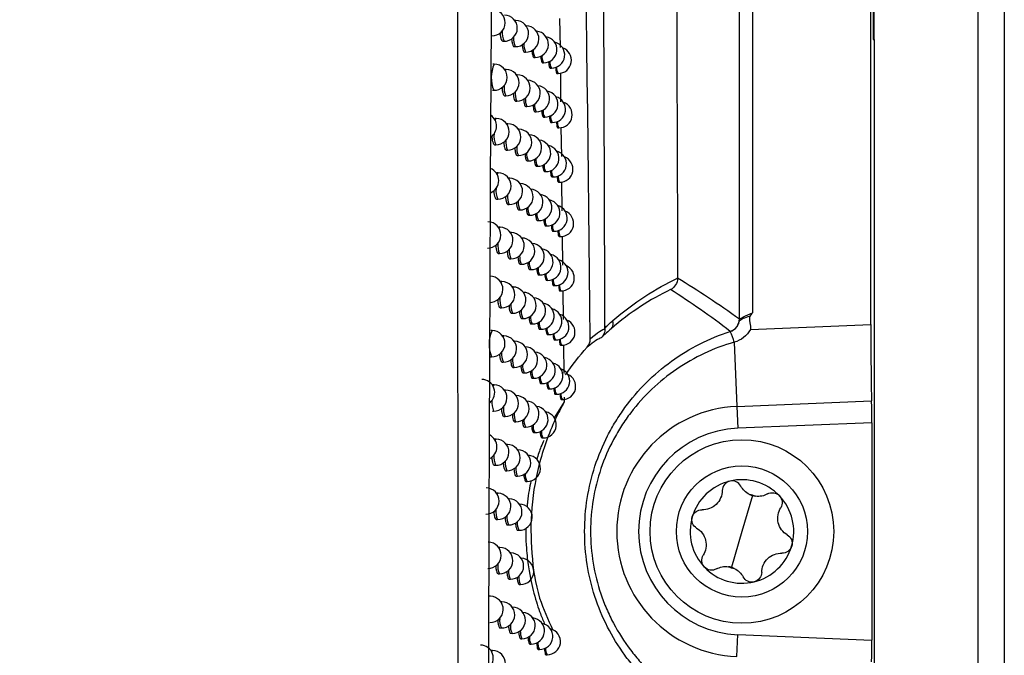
# Model space of a CAD drawing. Header units: millimetres. Extents: x -203 to 471, y -207 to 525.
# Tile 63 of 106: x 249 to 268, y 91 to 103. Entities that reach past the tile are written whole.
import ezdxf

# ---------------------------------------------------------------- set-up
doc = ezdxf.new("R2010")
doc.units = ezdxf.units.MM

msp = doc.modelspace()

# ---------------------------------------------------------------- linework, layer by layer
at = {"color": 7, "linetype": 'Continuous', "lineweight": 25}
for p, q in [((265.147, 248.091), (265.147, 102.472)), ((265.169, 102.472), (265.169, 248.113)), ((267.147, 68.091), (267.147, 248.091)), ((267.647, 248.091), (267.647, 68.091)), ((265.104, 97.035), (265.104, 154.147)), ((262.599, 97.143), (262.599, 154.04)), ((262.849, 154.04), (262.849, 97.261)), ((259.173, 102.87), (259.18, 102.317)), ((258.335, 102.834), (258.318, 102.834)), ((265.147, 102.472), (265.169, 102.472)), ((265.169, 102.472), (265.169, 68.069)), ((258.088, 102.437), (258.112, 102.437)), ((258.302, 102.334), (258.327, 102.334)), ((258.5, 102.232), (258.524, 102.231)), ((258.68, 102.13), (258.704, 102.129)), ((257.927, 102.002), (257.901, 102.003)), ((258.155, 101.899), (258.129, 101.899)), ((258.844, 102.028), (258.868, 102.027)), ((258.991, 101.926), (259.014, 101.925)), ((258.365, 101.796), (258.352, 101.796)), ((259.12, 101.825), (259.144, 101.824)), ((259.186, 101.832), (259.192, 101.28)), ((257.894, 101.503), (257.918, 101.502)), ((258.122, 101.399), (258.146, 101.399)), ((258.332, 101.297), (258.356, 101.296)), ((258.526, 101.194), (258.55, 101.194)), ((257.965, 100.965), (257.939, 100.965)), ((258.703, 101.092), (258.727, 101.091)), ((258.863, 100.99), (258.887, 100.99)), ((258.188, 100.862), (258.162, 100.862)), ((259.007, 100.888), (259.031, 100.888)), ((259.134, 100.787), (259.158, 100.787)), ((259.198, 100.794), (259.205, 100.243)), ((258.394, 100.759), (258.385, 100.759)), ((257.932, 100.465), (257.956, 100.465)), ((258.155, 100.362), (258.179, 100.362)), ((258.361, 100.259), (258.385, 100.259)), ((258.551, 100.157), (258.575, 100.156)), ((258.725, 100.055), (258.749, 100.054)), ((258.001, 99.928), (257.976, 99.928)), ((258.882, 99.953), (258.906, 99.952)), ((259.023, 99.851), (259.047, 99.851)), ((258.22, 99.825), (258.199, 99.825)), ((258.423, 99.722), (258.418, 99.722)), ((259.148, 99.75), (259.171, 99.75)), ((259.21, 99.757), (259.217, 99.206)), ((257.968, 99.428), (257.992, 99.428)), ((258.187, 99.325), (258.211, 99.325)), ((258.39, 99.222), (258.414, 99.222)), ((258.577, 99.12), (258.601, 99.12)), ((258.747, 99.018), (258.771, 99.018)), ((258.901, 98.916), (258.925, 98.916)), ((258.037, 98.891), (258.012, 98.892)), ((258.252, 98.788), (258.235, 98.789)), ((259.039, 98.815), (259.063, 98.814)), ((259.161, 98.713), (259.185, 98.713)), ((259.223, 98.72), (259.229, 98.17)), ((258.451, 98.686), (258.45, 98.686)), ((258.004, 98.392), (258.028, 98.391)), ((258.219, 98.289), (258.244, 98.288)), ((258.418, 98.186), (258.442, 98.186)), ((258.601, 98.084), (258.625, 98.083)), ((258.768, 97.982), (258.792, 97.981)), ((258.073, 97.855), (258.047, 97.856)), ((258.92, 97.88), (258.943, 97.88)), ((259.055, 97.778), (259.079, 97.778)), ((261.421, 97.921), (261.421, 97.927)), ((258.284, 97.752), (258.27, 97.752)), ((259.175, 97.677), (259.198, 97.677)), ((259.235, 97.683), (259.242, 97.135)), ((258.04, 97.356), (258.064, 97.355)), ((258.251, 97.253), (258.275, 97.252)), ((258.446, 97.15), (258.47, 97.15)), ((258.626, 97.048), (258.65, 97.047)), ((262.807, 96.941), (265.104, 97.035)), ((257.885, 96.923), (257.859, 96.923)), ((258.79, 96.946), (258.813, 96.946)), ((258.938, 96.844), (258.962, 96.844)), ((258.108, 96.82), (258.082, 96.82)), ((258.315, 96.717), (258.305, 96.717)), ((259.07, 96.743), (259.094, 96.742)), ((259.247, 96.648), (259.254, 96.1)), ((262.499, 96.699), (262.55, 95.474)), ((259.188, 96.642), (259.211, 96.641)), ((257.852, 96.423), (257.876, 96.423)), ((258.075, 96.32), (258.099, 96.32)), ((258.282, 96.217), (258.306, 96.217)), ((258.474, 96.115), (258.498, 96.114)), ((258.65, 96.013), (258.674, 96.012)), ((258.81, 95.911), (258.834, 95.91)), ((257.923, 95.887), (257.898, 95.888)), ((258.142, 95.784), (258.121, 95.785)), ((258.956, 95.809), (258.98, 95.809)), ((259.086, 95.708), (259.109, 95.707)), ((258.346, 95.682), (258.34, 95.682)), ((259.26, 95.56), (259.068, 95.255)), ((259.201, 95.606), (259.224, 95.606)), ((259.259, 95.653), (259.26, 95.56)), ((262.55, 95.474), (265.117, 95.579)), ((257.89, 95.388), (257.914, 95.388)), ((262.55, 95.474), (262.567, 95.059)), ((258.109, 95.285), (258.133, 95.285)), ((258.312, 95.182), (258.337, 95.182)), ((265.121, 95.163), (262.567, 95.059)), ((265.121, 95.163), (265.121, 91.019)), ((258.5, 95.08), (258.525, 95.079)), ((258.673, 94.978), (258.697, 94.977)), ((257.961, 94.853), (257.936, 94.853)), ((258.831, 94.876), (258.855, 94.875)), ((258.176, 94.75), (258.159, 94.75)), ((258.376, 94.647), (258.373, 94.647)), ((257.928, 94.353), (257.952, 94.353)), ((258.143, 94.25), (258.167, 94.25)), ((258.342, 94.148), (258.367, 94.147)), ((258.527, 94.045), (258.551, 94.045)), ((257.998, 93.819), (257.973, 93.819)), ((258.209, 93.716), (258.196, 93.716)), ((262.848, 93.775), (262.647, 93.091)), ((257.965, 93.319), (257.989, 93.319)), ((258.176, 93.216), (258.2, 93.216)), ((258.372, 93.114), (258.396, 93.113)), ((262.647, 93.091), (262.446, 92.408)), ((258.035, 92.785), (258.01, 92.785)), ((258.242, 92.682), (258.232, 92.682)), ((258.002, 92.286), (258.026, 92.285)), ((258.209, 92.183), (258.233, 92.182)), ((258.401, 92.08), (258.425, 92.08)), ((257.853, 91.855), (257.827, 91.855)), ((258.071, 91.752), (258.05, 91.752)), ((258.274, 91.649), (258.268, 91.649)), ((258.038, 91.252), (258.062, 91.252)), ((258.241, 91.15), (258.265, 91.149)), ((258.43, 91.047), (258.454, 91.047)), ((262.55, 90.709), (262.567, 91.124)), ((262.567, 91.124), (265.121, 91.019)), ((258.604, 90.945), (258.628, 90.945)), ((258.764, 90.843), (258.788, 90.843)), ((257.892, 90.822), (257.867, 90.823)), ((258.91, 90.742), (258.934, 90.741))]:
    msp.add_line(p, q, dxfattribs=at)
at = {"color": 7, "linetype": 'Continuous', "lineweight": 25, "flags": 128}
for points in [[(258.325, 102.824), (258.335, 102.834), (258.335, 102.834)], [(258.139, 101.877), (258.14, 101.88), (258.155, 101.899), (258.155, 101.899)], [(258.357, 101.79), (258.365, 101.796), (258.365, 101.796)], [(257.945, 100.928), (257.95, 100.946), (257.964, 100.965), (257.965, 100.965)], [(258.174, 100.844), (258.188, 100.862), (258.188, 100.862)], [(258.388, 100.755), (258.394, 100.759), (258.394, 100.759)], [(257.983, 99.897), (257.987, 99.909), (258.001, 99.928), (258.001, 99.928)], [(258.208, 99.811), (258.22, 99.825), (258.22, 99.825)], [(258.419, 99.72), (258.423, 99.722), (258.423, 99.722)], [(258.021, 98.865), (258.023, 98.872), (258.037, 98.891), (258.037, 98.891)], [(258.242, 98.778), (258.252, 98.788), (258.252, 98.788)], [(258.45, 98.685), (258.451, 98.686), (258.451, 98.686)], [(258.058, 97.834), (258.058, 97.836), (258.073, 97.855), (258.073, 97.855)], [(258.275, 97.746), (258.284, 97.752), (258.284, 97.752)], [(258.094, 96.803), (258.108, 96.82), (258.108, 96.82)], [(258.308, 96.713), (258.315, 96.717), (258.315, 96.717)], [(257.905, 95.858), (257.909, 95.868), (257.923, 95.887), (257.923, 95.887)], [(258.13, 95.771), (258.142, 95.784), (258.142, 95.784)], [(258.341, 95.68), (258.345, 95.682), (258.346, 95.682)], [(257.945, 94.828), (257.947, 94.834), (257.961, 94.853), (257.961, 94.853)], [(258.166, 94.74), (258.176, 94.75), (258.176, 94.75)], [(258.374, 94.647), (258.375, 94.647), (258.376, 94.647)], [(257.983, 93.799), (257.984, 93.8), (257.998, 93.819), (257.998, 93.819)], [(258.201, 93.709), (258.209, 93.716), (258.209, 93.716)], [(258.021, 92.769), (258.035, 92.785), (258.035, 92.785)], [(258.235, 92.678), (258.242, 92.682), (258.242, 92.682)], [(258.059, 91.74), (258.071, 91.752), (258.071, 91.752)], [(258.27, 91.648), (258.274, 91.649), (258.274, 91.649)], [(257.876, 90.8), (257.878, 90.803), (257.892, 90.822), (257.892, 90.822)]]:
    msp.add_lwpolyline(points, dxfattribs=at)
at = {"color": 7, "linetype": 'Continuous', "lineweight": 25}
for radius in [1.75, 1.25]:
    msp.add_circle((262.647, 93.091), radius, dxfattribs=at)
for centre, radius, start, end in [((257.885, 102.79), 0.25, 268.9784, 88.9784), ((258.116, 102.687), 0.25, 268.9784, 88.9784), ((258.331, 102.584), 0.25, 268.9784, 88.9784), ((258.528, 102.481), 0.25, 268.9784, 88.9784), ((258.466, 102.596), 0.388, 174.4829, 204.2456), ((258.656, 102.485), 0.362, 175.8317, 204.6312), ((258.709, 102.379), 0.25, 268.9784, 84.945), ((258.872, 102.277), 0.25, 268.9784, 80.6918), ((258.833, 102.376), 0.341, 177.044, 205.0082), ((258.909, 102.249), 0.238, 173.1552, 210.3714), ((259.019, 102.175), 0.25, 268.9784, 76.1341), ((259.148, 102.074), 0.25, 268.9784, 71.1926), ((259.061, 102.142), 0.225, 174.2107, 210.6859), ((258.481, 101.742), 0.612, 154.857, 203.0999), ((257.923, 101.752), 0.25, 268.9784, 88.9784), ((258.15, 101.649), 0.25, 268.9784, 88.9784), ((259.198, 102.036), 0.214, 175.1744, 210.9869), ((259.319, 101.93), 0.205, 176.0433, 211.2694), ((258.361, 101.546), 0.25, 268.9784, 88.9784), ((258.493, 101.556), 0.381, 174.8344, 204.3425), ((258.554, 101.444), 0.25, 268.9784, 88.9784), ((258.731, 101.341), 0.25, 268.9784, 84.1012), ((258.681, 101.446), 0.357, 176.126, 204.7201), ((258.855, 101.336), 0.337, 177.2943, 205.0896), ((258.892, 101.24), 0.25, 268.9784, 79.8602), ((259.035, 101.138), 0.25, 268.9784, 75.3111), ((258.929, 101.211), 0.235, 173.3774, 210.4363), ((259.162, 101.037), 0.25, 268.9784, 70.3756), ((257.72, 100.818), 0.25, 303.8629, 55.8111), ((257.96, 100.715), 0.25, 268.9784, 88.9784), ((259.079, 101.103), 0.223, 174.3989, 210.7437), ((259.213, 100.997), 0.212, 175.3313, 211.0371), ((258.183, 100.612), 0.25, 268.9784, 88.9784), ((259.332, 100.892), 0.204, 176.1707, 211.3116), ((258.323, 100.629), 0.402, 173.7746, 204.0578), ((258.39, 100.509), 0.25, 268.9784, 88.9784), ((258.58, 100.406), 0.25, 268.9784, 87.2452), ((258.52, 100.517), 0.375, 175.1688, 204.4371), ((258.705, 100.407), 0.352, 176.4083, 204.8069), ((258.753, 100.304), 0.25, 268.9784, 83.2626), ((258.911, 100.202), 0.25, 268.9784, 79.033), ((258.876, 100.298), 0.333, 177.5353, 205.1691), ((259.051, 100.101), 0.25, 268.9784, 74.4917), ((259.176, 99.999), 0.25, 268.9784, 69.5618), ((258.949, 100.172), 0.232, 173.5917, 210.4996), ((259.096, 100.065), 0.221, 174.5806, 210.7999), ((257.761, 99.781), 0.25, 291.4764, 67.9126), ((257.997, 99.678), 0.25, 268.9784, 88.9784), ((259.227, 99.96), 0.211, 175.4826, 211.0859), ((259.344, 99.855), 0.202, 176.2933, 211.3525), ((258.216, 99.575), 0.25, 268.9784, 88.9784), ((258.419, 99.472), 0.25, 268.9784, 88.9784), ((258.352, 99.589), 0.394, 174.1595, 204.1586), ((258.547, 99.478), 0.369, 175.4878, 204.5294), ((258.605, 99.37), 0.25, 268.9784, 86.3975), ((258.775, 99.268), 0.25, 268.9784, 82.4292), ((258.729, 99.368), 0.347, 176.6794, 204.8918), ((258.81, 99.242), 0.243, 172.7572, 210.257), ((258.929, 99.166), 0.25, 268.9784, 78.2099), ((259.067, 99.064), 0.25, 268.9784, 73.6757), ((258.969, 99.134), 0.23, 173.7986, 210.5613), ((259.189, 98.963), 0.25, 268.9784, 68.7511), ((257.802, 98.744), 0.25, 268.9784, 88.9784), ((259.113, 99.028), 0.219, 174.7559, 210.8546), ((259.242, 98.922), 0.209, 175.6283, 211.1332), ((258.033, 98.641), 0.25, 268.9784, 88.9784), ((258.248, 98.538), 0.25, 268.9784, 88.9784), ((259.356, 98.818), 0.201, 176.4112, 211.3921), ((258.381, 98.55), 0.387, 174.5234, 204.2566), ((258.447, 98.436), 0.25, 268.9784, 88.9784), ((258.63, 98.333), 0.25, 268.9784, 85.5559), ((258.574, 98.44), 0.363, 175.7929, 204.6196), ((258.753, 98.33), 0.343, 176.9401, 204.9748), ((258.797, 98.231), 0.25, 268.9784, 81.6007), ((258.948, 98.129), 0.25, 268.9784, 77.3907), ((258.832, 98.204), 0.24, 172.9902, 210.3237), ((259.083, 98.028), 0.25, 268.9784, 72.8631), ((259.202, 97.927), 0.25, 268.9784, 67.9435), ((257.841, 97.708), 0.25, 268.9784, 88.9784), ((258.988, 98.097), 0.228, 173.9983, 210.6214), ((259.129, 97.991), 0.217, 174.925, 210.9078), ((258.068, 97.605), 0.25, 268.9784, 88.9784), ((259.256, 97.886), 0.208, 175.7688, 211.179), ((259.368, 97.781), 0.2, 176.5246, 211.4303), ((258.28, 97.502), 0.25, 268.9784, 88.9784), ((258.475, 97.4), 0.25, 268.9784, 88.9784), ((258.411, 97.512), 0.38, 174.8688, 204.3522), ((258.6, 97.402), 0.358, 176.0851, 204.7076), ((258.654, 97.297), 0.25, 268.9784, 84.72), ((258.818, 97.195), 0.25, 268.9784, 80.7768), ((258.777, 97.293), 0.338, 177.191, 205.0559), ((258.966, 97.094), 0.25, 268.9784, 76.5755), ((259.099, 96.992), 0.25, 268.9784, 72.0539), ((258.854, 97.167), 0.237, 173.2151, 210.3888), ((259.007, 97.06), 0.225, 174.1911, 210.68), ((259.215, 96.891), 0.25, 268.9784, 67.139), ((260.031, 97.065), 0.165, 317.1936, 16.6074), ((262.349, 97.143), 0.25, 287.7824, 359.986), ((258.439, 96.663), 0.612, 154.857, 203.0999), ((257.881, 96.673), 0.25, 268.9784, 88.9784), ((259.146, 96.954), 0.215, 175.0882, 210.9595), ((259.27, 96.849), 0.206, 175.9041, 211.2234), ((261.01, 96.271), 1.55, 16.0304, 24.1169), ((261.006, 96.27), 1.555, 16.0114, 24.0718), ((258.103, 96.57), 0.25, 268.9784, 88.9784), ((258.311, 96.467), 0.25, 268.9784, 88.9784), ((259.381, 96.745), 0.199, 176.6336, 211.4672), ((258.44, 96.474), 0.374, 175.1977, 204.4454), ((258.502, 96.364), 0.25, 268.9784, 87.6121), ((258.678, 96.262), 0.25, 268.9784, 83.8896), ((258.626, 96.365), 0.353, 176.3655, 204.7937), ((258.8, 96.256), 0.334, 177.4326, 205.1351), ((258.839, 96.16), 0.25, 268.9784, 79.9574), ((258.984, 96.059), 0.25, 268.9784, 75.7639), ((258.876, 96.131), 0.234, 173.432, 210.4524), ((259.114, 95.957), 0.25, 268.9784, 71.2479), ((259.228, 95.856), 0.25, 268.9784, 66.3378), ((257.685, 95.741), 0.25, 309.0568, 88.9784), ((259.026, 96.024), 0.223, 174.3772, 210.737), ((259.162, 95.918), 0.213, 175.2456, 211.0097), ((257.919, 95.637), 0.25, 268.9784, 88.9784), ((258.138, 95.535), 0.25, 268.9784, 88.9784), ((259.285, 95.814), 0.205, 176.0345, 211.2664), ((259.393, 95.709), 0.198, 176.7384, 211.5028), ((258.272, 95.548), 0.392, 174.2678, 204.1875), ((258.341, 95.432), 0.25, 268.9784, 88.9784), ((258.529, 95.329), 0.25, 268.9784, 86.7732), ((258.468, 95.437), 0.368, 175.5116, 204.5364), ((258.652, 95.328), 0.348, 176.6349, 204.8778), ((258.702, 95.227), 0.25, 268.9784, 83.0644), ((258.859, 95.125), 0.25, 268.9784, 79.1424), ((262.647, 93.091), 2.385, 92.3498, 267.6502), ((258.736, 95.202), 0.244, 172.651, 210.2269), ((258.897, 95.095), 0.232, 173.6415, 210.5144), ((259.045, 94.989), 0.221, 174.5569, 210.7926), ((262.647, 93.091), 1.969, 92.3498, 267.6502), ((257.727, 94.706), 0.25, 295.3866, 63.9081), ((257.957, 94.603), 0.25, 268.9784, 88.9784), ((258.171, 94.5), 0.25, 268.9784, 88.9784), ((258.371, 94.397), 0.25, 268.9784, 88.9784), ((258.303, 94.511), 0.385, 174.622, 204.2837), ((258.497, 94.401), 0.363, 175.8121, 204.6253), ((258.556, 94.295), 0.25, 268.9784, 85.9404), ((258.678, 94.292), 0.343, 176.894, 204.96), ((258.759, 94.167), 0.241, 172.8846, 210.2934), ((262.647, 93.091), 0.987, 103.6076, 163.6076), ((262.647, 93.091), 0.987, 43.6076, 103.6076), ((257.768, 93.672), 0.25, 268.9784, 88.9784), ((257.994, 93.569), 0.25, 268.9784, 88.9784), ((258.205, 93.466), 0.25, 268.9784, 88.9784), ((262.647, 93.091), 0.719, 68.9593, 78.2559), ((262.954, 94.134), 0.374, 244.6431, 262.5721), ((262.647, 93.091), 0.987, 343.6076, 43.6076), ((258.334, 93.475), 0.379, 174.9587, 204.3774), ((258.401, 93.363), 0.25, 268.9784, 88.9784), ((258.525, 93.365), 0.357, 176.1, 204.7121), ((258.703, 93.257), 0.339, 177.1434, 205.0404), ((262.647, 93.091), 0.987, 163.6076, 223.6076), ((257.809, 92.638), 0.25, 268.9784, 88.9784), ((258.03, 92.535), 0.25, 268.9784, 88.9784), ((262.647, 93.091), 0.987, 283.6076, 343.6076), ((258.237, 92.432), 0.25, 268.9784, 88.9784), ((258.43, 92.33), 0.25, 268.9784, 87.7856), ((258.365, 92.439), 0.373, 175.2797, 204.469), ((258.553, 92.33), 0.353, 176.3764, 204.797), ((262.647, 93.091), 0.987, 223.6076, 283.6076), ((262.647, 93.091), 0.719, 248.9593, 258.2559), ((262.341, 92.049), 0.374, 64.6431, 82.5721), ((258.729, 92.222), 0.335, 177.3836, 205.1189), ((257.848, 91.605), 0.25, 268.9784, 88.9784), ((258.066, 91.502), 0.25, 268.9784, 88.9784), ((258.27, 91.399), 0.25, 268.9784, 88.9784), ((258.396, 91.404), 0.367, 175.5864, 204.5583), ((258.458, 91.297), 0.25, 268.9784, 86.9565), ((258.633, 91.195), 0.25, 268.9784, 83.4759), ((258.581, 91.296), 0.348, 176.642, 204.88), ((258.754, 91.188), 0.331, 177.6152, 205.1956), ((258.793, 91.093), 0.25, 268.9784, 79.8116), ((258.938, 90.991), 0.25, 268.9784, 75.9222), ((258.829, 91.063), 0.233, 173.5378, 210.4836), ((257.659, 90.675), 0.25, 309.848, 88.9784), ((258.98, 90.957), 0.223, 174.4098, 210.747), ((259.117, 90.851), 0.214, 175.2153, 211), ((257.888, 90.572), 0.25, 268.9784, 88.9784)]:
    msp.add_arc(centre, radius, start, end, dxfattribs=at)
for centre, major_axis, start_param, end_param in [((265.134, 97.036), (0, 1.751), 1.571512, 2.553278), ((265.113, 95.163), (0, 0.5), 4.713105, 5.69487), ((265.113, 91.019), (0, 0.5), 3.729908, 4.711673)]:
    msp.add_ellipse(centre, major_axis=major_axis, ratio=0.01744, start_param=start_param, end_param=end_param, dxfattribs=at)
for points, knots in [([(261.285, 153.14), (261.286, 152.561), (261.288, 151.405), (261.291, 149.671), (261.294, 147.938), (261.297, 146.206), (261.3, 144.473), (261.303, 142.742), (261.307, 141.011), (261.31, 139.28), (261.314, 137.55), (261.317, 135.821), (261.321, 134.092), (261.325, 132.364), (261.329, 130.636), (261.333, 128.909), (261.337, 127.183), (261.343, 124.88), (261.35, 122.003), (261.359, 118.553), (261.368, 115.106), (261.378, 111.663), (261.388, 108.224), (261.399, 104.788), (261.409, 101.355), (261.417, 99.069), (261.421, 97.927)], [0, 0, 0, 0, 0.031233, 0.062465, 0.093696, 0.124926, 0.156156, 0.187386, 0.218616, 0.249847, 0.281078, 0.31231, 0.343544, 0.374779, 0.406016, 0.437255, 0.468497, 0.499741, 0.56229, 0.624831, 0.687364, 0.749893, 0.812419, 0.874944, 0.93747, 1, 1, 1, 1]), ([(257.244, 85.749), (257.244, 86.273), (257.236, 94.429), (257.224, 110.227), (257.216, 126.511), (257.212, 135.156), (257.212, 136.159)], [0, 0, 0, 0, 0.0311838, 0.4856768, 0.9403236, 1, 1, 1, 1]), ([(258.196, 134.812), (258.122, 129.349), (257.972, 118.424), (257.85, 102.033), (257.816, 91.115), (257.799, 85.656)], [0, 0, 0, 0, 0.3333331, 0.6666894, 1, 1, 1, 1]), ([(164.058, 105.182), (166.002, 104.551), (169.896, 103.289), (175.443, 101.829), (180.622, 100.671), (185.631, 99.741), (190.906, 98.969), (196.448, 98.389), (202.034, 98.039), (207.646, 97.923), (213.258, 98.039), (218.846, 98.389), (224.397, 98.969), (230.131, 99.809), (236.032, 100.938), (241.629, 102.277), (246.7, 103.697), (249.728, 104.688), (251.237, 105.181)], [0, 0, 0, 0, 0.06991, 0.139961, 0.194868, 0.24972, 0.312058, 0.37449, 0.43711, 0.499995, 0.562854, 0.625472, 0.687991, 0.750531, 0.820743, 0.89099, 0.945691, 1, 1, 1, 1]), ([(258.038, 102.598), (258.039, 102.583), (258.042, 102.541), (258.053, 102.488), (258.069, 102.445), (258.082, 102.44), (258.088, 102.438)], [0, 0, 0, 0, 0.163794, 0.444675, 0.726455, 1, 1, 1, 1]), ([(258.257, 102.486), (258.258, 102.474), (258.261, 102.435), (258.271, 102.385), (258.285, 102.342), (258.297, 102.337), (258.302, 102.335)], [0, 0, 0, 0, 0.136464, 0.427145, 0.718414, 1, 1, 1, 1]), ([(258.459, 102.375), (258.46, 102.365), (258.462, 102.33), (258.471, 102.282), (258.484, 102.24), (258.495, 102.235), (258.5, 102.232)], [0, 0, 0, 0, 0.1069977, 0.4080876, 0.7095137, 1, 1, 1, 1]), ([(258.644, 102.264), (258.644, 102.257), (258.646, 102.225), (258.654, 102.18), (258.666, 102.137), (258.676, 102.132), (258.68, 102.13)], [0, 0, 0, 0, 0.075153, 0.387327, 0.699649, 1, 1, 1, 1]), ([(258.812, 102.153), (258.812, 102.149), (258.813, 102.12), (258.82, 102.078), (258.831, 102.035), (258.84, 102.03), (258.844, 102.028)], [0, 0, 0, 0, 0.040653, 0.36466, 0.688701, 1, 1, 1, 1]), ([(258.962, 102.045), (258.962, 102.044), (258.963, 102.017), (258.969, 101.976), (258.979, 101.934), (258.987, 101.929), (258.991, 101.926)], [0, 0, 0, 0, 0.0184, 0.349938, 0.681468, 1, 1, 1, 1]), ([(259.096, 101.941), (259.096, 101.941), (259.097, 101.914), (259.102, 101.875), (259.11, 101.832), (259.117, 101.827), (259.12, 101.825)], [0, 0, 0, 0, 0.005985, 0.341546, 0.677142, 1, 1, 1, 1]), ([(258.073, 101.558), (258.074, 101.543), (258.077, 101.502), (258.088, 101.45), (258.103, 101.407), (258.116, 101.402), (258.122, 101.4)], [0, 0, 0, 0, 0.157112, 0.440397, 0.724498, 1, 1, 1, 1]), ([(258.288, 101.446), (258.289, 101.435), (258.291, 101.397), (258.301, 101.347), (258.315, 101.305), (258.327, 101.3), (258.332, 101.297)], [0, 0, 0, 0, 0.129702, 0.42278, 0.716382, 1, 1, 1, 1]), ([(258.486, 101.335), (258.487, 101.326), (258.489, 101.291), (258.497, 101.245), (258.51, 101.202), (258.521, 101.197), (258.526, 101.195)], [0, 0, 0, 0, 0.100169, 0.403645, 0.707412, 1, 1, 1, 1]), ([(258.667, 101.224), (258.668, 101.218), (258.669, 101.187), (258.677, 101.142), (258.689, 101.1), (258.698, 101.095), (258.703, 101.092)], [0, 0, 0, 0, 0.068276, 0.382819, 0.697483, 1, 1, 1, 1]), ([(258.832, 101.113), (258.832, 101.111), (258.833, 101.082), (258.84, 101.041), (258.851, 100.998), (258.859, 100.993), (258.863, 100.991)], [0, 0, 0, 0, 0.033751, 0.360105, 0.686479, 1, 1, 1, 1]), ([(258.979, 101.007), (258.979, 101.006), (258.98, 100.979), (258.986, 100.939), (258.996, 100.896), (259.003, 100.891), (259.007, 100.889)], [0, 0, 0, 0, 0.016258, 0.348504, 0.680744, 1, 1, 1, 1]), ([(259.11, 100.903), (259.11, 100.903), (259.111, 100.877), (259.116, 100.838), (259.124, 100.795), (259.131, 100.79), (259.134, 100.788)], [0, 0, 0, 0, 0.003967, 0.340168, 0.676418, 1, 1, 1, 1]), ([(257.879, 100.63), (257.881, 100.613), (257.884, 100.57), (257.896, 100.516), (257.912, 100.473), (257.925, 100.468), (257.932, 100.466)], [0, 0, 0, 0, 0.176013, 0.45245, 0.729956, 1, 1, 1, 1]), ([(258.107, 100.518), (258.108, 100.505), (258.111, 100.464), (258.121, 100.413), (258.137, 100.37), (258.149, 100.365), (258.155, 100.363)], [0, 0, 0, 0, 0.150429, 0.436109, 0.722529, 1, 1, 1, 1]), ([(258.318, 100.407), (258.319, 100.396), (258.321, 100.359), (258.331, 100.31), (258.345, 100.267), (258.356, 100.262), (258.361, 100.26)], [0, 0, 0, 0, 0.122942, 0.418409, 0.71434, 1, 1, 1, 1]), ([(258.513, 100.296), (258.513, 100.288), (258.515, 100.254), (258.523, 100.207), (258.536, 100.165), (258.546, 100.16), (258.551, 100.157)], [0, 0, 0, 0, 0.093347, 0.3992, 0.705302, 1, 1, 1, 1]), ([(258.69, 100.185), (258.691, 100.18), (258.692, 100.149), (258.7, 100.105), (258.711, 100.062), (258.721, 100.058), (258.725, 100.055)], [0, 0, 0, 0, 0.061411, 0.378314, 0.695312, 1, 1, 1, 1]), ([(258.851, 100.074), (258.852, 100.072), (258.853, 100.044), (258.859, 100.003), (258.87, 99.96), (258.878, 99.956), (258.882, 99.953)], [0, 0, 0, 0, 0.0268673, 0.3555559, 0.6842541, 1, 1, 1, 1]), ([(258.996, 99.97), (258.996, 99.969), (258.997, 99.942), (259.003, 99.902), (259.012, 99.859), (259.02, 99.854), (259.023, 99.852)], [0, 0, 0, 0, 0.014143, 0.347084, 0.680023, 1, 1, 1, 1]), ([(259.124, 99.866), (259.124, 99.865), (259.125, 99.839), (259.13, 99.801), (259.138, 99.758), (259.145, 99.753), (259.148, 99.75)], [0, 0, 0, 0, 0.001975, 0.338804, 0.675698, 1, 1, 1, 1]), ([(257.917, 99.591), (257.918, 99.575), (257.921, 99.532), (257.933, 99.479), (257.949, 99.436), (257.962, 99.431), (257.968, 99.429)], [0, 0, 0, 0, 0.169415, 0.448242, 0.728048, 1, 1, 1, 1]), ([(258.141, 99.479), (258.142, 99.466), (258.144, 99.427), (258.155, 99.376), (258.17, 99.333), (258.182, 99.328), (258.187, 99.326)], [0, 0, 0, 0, 0.1437467, 0.4318134, 0.7205475, 1, 1, 1, 1]), ([(258.348, 99.368), (258.349, 99.358), (258.351, 99.321), (258.36, 99.273), (258.374, 99.23), (258.385, 99.225), (258.39, 99.223)], [0, 0, 0, 0, 0.116187, 0.414033, 0.712289, 1, 1, 1, 1]), ([(258.539, 99.257), (258.539, 99.25), (258.541, 99.216), (258.549, 99.171), (258.562, 99.128), (258.572, 99.123), (258.577, 99.121)], [0, 0, 0, 0, 0.086535, 0.394755, 0.703185, 1, 1, 1, 1]), ([(258.713, 99.146), (258.713, 99.142), (258.715, 99.111), (258.722, 99.068), (258.733, 99.026), (258.742, 99.021), (258.747, 99.019)], [0, 0, 0, 0, 0.054561, 0.373812, 0.693136, 1, 1, 1, 1]), ([(258.871, 99.037), (258.871, 99.035), (258.872, 99.007), (258.879, 98.967), (258.889, 98.924), (258.897, 98.919), (258.901, 98.917)], [0, 0, 0, 0, 0.023714, 0.353472, 0.683232, 1, 1, 1, 1]), ([(259.012, 98.933), (259.013, 98.932), (259.014, 98.905), (259.019, 98.865), (259.028, 98.822), (259.036, 98.817), (259.039, 98.815)], [0, 0, 0, 0, 0.012054, 0.345677, 0.679303, 1, 1, 1, 1]), ([(259.138, 98.829), (259.14, 98.806), (259.143, 98.762), (259.152, 98.721), (259.158, 98.716), (259.161, 98.714)], [0, 0, 0, 0, 0.337454, 0.674981, 1, 1, 1, 1]), ([(257.955, 98.552), (257.956, 98.537), (257.959, 98.495), (257.97, 98.442), (257.986, 98.4), (257.998, 98.395), (258.004, 98.392)], [0, 0, 0, 0, 0.162813, 0.444023, 0.726127, 1, 1, 1, 1]), ([(258.174, 98.441), (258.175, 98.428), (258.177, 98.389), (258.187, 98.339), (258.202, 98.297), (258.214, 98.292), (258.219, 98.289)], [0, 0, 0, 0, 0.137065, 0.42751, 0.718555, 1, 1, 1, 1]), ([(258.377, 98.33), (258.378, 98.32), (258.38, 98.284), (258.389, 98.237), (258.402, 98.194), (258.413, 98.189), (258.418, 98.187)], [0, 0, 0, 0, 0.109437, 0.409654, 0.710228, 1, 1, 1, 1]), ([(258.564, 98.219), (258.565, 98.212), (258.566, 98.179), (258.574, 98.134), (258.587, 98.092), (258.597, 98.087), (258.601, 98.084)], [0, 0, 0, 0, 0.079733, 0.390309, 0.701061, 1, 1, 1, 1]), ([(258.735, 98.108), (258.735, 98.105), (258.737, 98.075), (258.744, 98.032), (258.755, 97.989), (258.764, 97.985), (258.768, 97.982)], [0, 0, 0, 0, 0.047726, 0.369314, 0.690956, 1, 1, 1, 1]), ([(258.89, 98), (258.89, 97.998), (258.891, 97.971), (258.898, 97.931), (258.908, 97.888), (258.916, 97.883), (258.92, 97.88)], [0, 0, 0, 0, 0.02154, 0.352031, 0.68252, 1, 1, 1, 1]), ([(259.029, 97.896), (259.029, 97.895), (259.03, 97.869), (259.035, 97.829), (259.044, 97.786), (259.051, 97.781), (259.055, 97.779)], [0, 0, 0, 0, 0.009993, 0.344283, 0.678586, 1, 1, 1, 1]), ([(259.152, 97.792), (259.154, 97.77), (259.157, 97.726), (259.165, 97.685), (259.172, 97.68), (259.175, 97.678)], [0, 0, 0, 0, 0.335823, 0.674123, 1, 1, 1, 1]), ([(260.189, 97.113), (260.388, 97.287), (260.591, 97.439), (261.003, 97.706), (261.211, 97.821), (261.421, 97.921)], [0, 0, 0, 0, 0.5, 0.5, 1, 1, 1, 1]), ([(261.421, 97.921), (261.42, 97.874), (261.406, 97.83), (261.358, 97.754), (261.325, 97.723), (261.286, 97.703)], [0, 0, 0, 0, 0.5, 0.5, 1, 1, 1, 1]), ([(257.991, 97.514), (257.992, 97.499), (257.995, 97.458), (258.006, 97.406), (258.022, 97.364), (258.034, 97.359), (258.04, 97.356)], [0, 0, 0, 0, 0.15621, 0.439795, 0.724193, 1, 1, 1, 1]), ([(258.207, 97.403), (258.207, 97.391), (258.21, 97.353), (258.219, 97.303), (258.234, 97.261), (258.245, 97.256), (258.251, 97.253)], [0, 0, 0, 0, 0.130386, 0.423201, 0.716552, 1, 1, 1, 1]), ([(258.406, 97.292), (258.406, 97.283), (258.409, 97.248), (258.417, 97.201), (258.431, 97.158), (258.441, 97.153), (258.446, 97.151)], [0, 0, 0, 0, 0.102694, 0.405271, 0.708159, 1, 1, 1, 1]), ([(262.599, 97.143), (262.6, 97.141), (262.631, 97.159), (262.724, 97.207), (262.785, 97.237), (262.849, 97.261)], [0, 0, 0, 0, 0.5, 0.5, 1, 1, 1, 1]), ([(258.589, 97.181), (258.59, 97.175), (258.591, 97.143), (258.599, 97.098), (258.611, 97.056), (258.621, 97.051), (258.626, 97.048)], [0, 0, 0, 0, 0.0729418, 0.3858648, 0.6989317, 1, 1, 1, 1]), ([(258.757, 97.071), (258.757, 97.068), (258.759, 97.038), (258.766, 96.996), (258.777, 96.954), (258.785, 96.949), (258.79, 96.946)], [0, 0, 0, 0, 0.040907, 0.364822, 0.688773, 1, 1, 1, 1]), ([(260.036, 96.974), (260.058, 96.994), (260.079, 97.014), (260.101, 97.034), (260.13, 97.061), (260.16, 97.087), (260.189, 97.113)], [0, 0, 0, 0, 0.0002428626, 0.0002428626, 0.0002428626, 0.0005701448, 0.0005701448, 0.0005701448, 0.0005701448]), ([(262.426, 96.904), (262.475, 96.92), (262.518, 96.951), (262.564, 97.012), (262.576, 97.035), (262.589, 97.071), (262.592, 97.083), (262.598, 97.101), (262.6, 97.106), (262.61, 97.12), (262.619, 97.126), (262.643, 97.14), (262.659, 97.148), (262.711, 97.17), (262.755, 97.186), (262.804, 97.197)], [0, 0, 0, 0, 0.25, 0.25, 0.375, 0.375, 0.4375, 0.4375, 0.5, 0.5, 0.625, 0.625, 0.75, 0.75, 1, 1, 1, 1]), ([(262.804, 97.197), (262.792, 97.179), (262.787, 97.157), (262.789, 97.114), (262.794, 97.092), (262.807, 97.028), (262.81, 96.984), (262.807, 96.941)], [0, 0, 0, 0, 0.25, 0.25, 0.5, 0.5, 1, 1, 1, 1]), ([(258.909, 96.964), (258.909, 96.962), (258.91, 96.935), (258.916, 96.895), (258.926, 96.852), (258.934, 96.847), (258.938, 96.845)], [0, 0, 0, 0, 0.019394, 0.350604, 0.681809, 1, 1, 1, 1]), ([(259.045, 96.86), (259.045, 96.859), (259.046, 96.833), (259.051, 96.793), (259.06, 96.75), (259.067, 96.746), (259.071, 96.743)], [0, 0, 0, 0, 0.007958, 0.342904, 0.677872, 1, 1, 1, 1]), ([(262.424, 89.279), (262.222, 89.344), (262.027, 89.424), (261.649, 89.616), (261.469, 89.726), (261.131, 89.972), (260.972, 90.108), (260.748, 90.331), (260.676, 90.409), (260.54, 90.569), (260.475, 90.651), (260.29, 90.905), (260.181, 91.083), (259.99, 91.457), (259.909, 91.654), (259.78, 92.053), (259.731, 92.256), (259.665, 92.672), (259.649, 92.885), (259.649, 93.305), (259.666, 93.514), (259.731, 93.929), (259.781, 94.136), (259.912, 94.536), (259.992, 94.729), (260.135, 95.008), (260.186, 95.099), (260.296, 95.279), (260.355, 95.367), (260.541, 95.622), (260.677, 95.781), (260.973, 96.076), (261.133, 96.213), (261.647, 96.585), (262.02, 96.774), (262.424, 96.904)], [0, 0, 0, 0, 0.0625, 0.0625, 0.125, 0.125, 0.1875, 0.1875, 0.21875, 0.21875, 0.25, 0.25, 0.3125, 0.3125, 0.375, 0.375, 0.4375, 0.4375, 0.5, 0.5, 0.5625, 0.5625, 0.625, 0.625, 0.6875, 0.6875, 0.71875, 0.71875, 0.75, 0.75, 0.8125, 0.8125, 0.875, 0.875, 1, 1, 1, 1]), ([(260.036, 96.958), (260.036, 96.924), (260.03, 96.892), (260.005, 96.831), (259.987, 96.805), (259.965, 96.782)], [0, 0, 0, 0, 0.5, 0.5, 1, 1, 1, 1]), ([(260.152, 96.953), (260.124, 96.929), (260.096, 96.904), (260.068, 96.878), (260.034, 96.847), (259.999, 96.815), (259.965, 96.782)], [0, 0, 0, 0, 0.0003195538, 0.0003195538, 0.0003195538, 0.0007127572, 0.0007127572, 0.0007127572, 0.0007127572]), ([(262.807, 96.941), (262.776, 96.881), (262.732, 96.829), (262.626, 96.748), (262.566, 96.718), (262.501, 96.699)], [0, 0, 0, 0, 0.5, 0.5, 1, 1, 1, 1]), ([(259.165, 96.756), (259.167, 96.734), (259.171, 96.69), (259.179, 96.65), (259.185, 96.645), (259.188, 96.642)], [0, 0, 0, 0, 0.334206, 0.673269, 1, 1, 1, 1]), ([(262.499, 96.699), (262.106, 96.587), (261.74, 96.416), (261.235, 96.071), (261.077, 95.943), (260.785, 95.666), (260.65, 95.516), (260.466, 95.274), (260.407, 95.19), (260.298, 95.019), (260.247, 94.932), (260.105, 94.665), (260.025, 94.481), (259.895, 94.097), (259.845, 93.897), (259.779, 93.498), (259.763, 93.298), (259.762, 92.893), (259.779, 92.687), (259.845, 92.287), (259.893, 92.092), (259.99, 91.805), (260.026, 91.711), (260.107, 91.524), (260.151, 91.431), (260.293, 91.163), (260.402, 90.993), (260.585, 90.752), (260.649, 90.675), (260.784, 90.523), (260.855, 90.45), (261.076, 90.24), (261.233, 90.113), (261.565, 89.886), (261.742, 89.785), (262.112, 89.611), (262.302, 89.54), (262.499, 89.484)], [0, 0, 0, 0, 0.125, 0.125, 0.1875, 0.1875, 0.25, 0.25, 0.28125, 0.28125, 0.3125, 0.3125, 0.375, 0.375, 0.4375, 0.4375, 0.5, 0.5, 0.5625, 0.5625, 0.625, 0.625, 0.65625, 0.65625, 0.6875, 0.6875, 0.75, 0.75, 0.78125, 0.78125, 0.8125, 0.8125, 0.875, 0.875, 0.9375, 0.9375, 1, 1, 1, 1]), ([(258.027, 96.476), (258.028, 96.462), (258.031, 96.422), (258.041, 96.371), (258.057, 96.328), (258.069, 96.323), (258.075, 96.32)], [0, 0, 0, 0, 0.149606, 0.435558, 0.722248, 1, 1, 1, 1]), ([(258.239, 96.365), (258.239, 96.354), (258.242, 96.317), (258.251, 96.268), (258.265, 96.225), (258.276, 96.22), (258.282, 96.218)], [0, 0, 0, 0, 0.12371, 0.418886, 0.714538, 1, 1, 1, 1]), ([(258.434, 96.255), (258.435, 96.246), (258.437, 96.212), (258.445, 96.165), (258.458, 96.123), (258.469, 96.118), (258.474, 96.115)], [0, 0, 0, 0, 0.095959, 0.400887, 0.706082, 1, 1, 1, 1]), ([(258.614, 96.144), (258.615, 96.139), (258.616, 96.107), (258.624, 96.063), (258.636, 96.02), (258.645, 96.015), (258.65, 96.013)], [0, 0, 0, 0, 0.066164, 0.381422, 0.696797, 1, 1, 1, 1]), ([(258.779, 96.034), (258.779, 96.031), (258.78, 96.003), (258.787, 95.961), (258.798, 95.918), (258.806, 95.914), (258.81, 95.911)], [0, 0, 0, 0, 0.034106, 0.360335, 0.686587, 1, 1, 1, 1]), ([(258.927, 95.928), (258.928, 95.927), (258.929, 95.9), (258.935, 95.86), (258.944, 95.817), (258.952, 95.812), (258.956, 95.81)], [0, 0, 0, 0, 0.017274, 0.349189, 0.681099, 1, 1, 1, 1]), ([(259.061, 95.824), (259.061, 95.824), (259.062, 95.797), (259.067, 95.758), (259.076, 95.715), (259.082, 95.71), (259.086, 95.708)], [0, 0, 0, 0, 0.00595, 0.341538, 0.677161, 1, 1, 1, 1]), ([(259.179, 95.72), (259.181, 95.699), (259.184, 95.655), (259.192, 95.614), (259.198, 95.609), (259.201, 95.607)], [0, 0, 0, 0, 0.332606, 0.67242, 1, 1, 1, 1]), ([(259.26, 95.56), (259.221, 95.487), (259.034, 95.138), (258.783, 94.471), (258.614, 93.566), (258.625, 92.675), (258.735, 91.876), (258.952, 91.413), (259.046, 91.212)], [0, 0, 0, 0, 0.0543029, 0.2620108, 0.4697371, 0.6617966, 0.8538542, 1, 1, 1, 1]), ([(258.063, 95.439), (258.063, 95.426), (258.066, 95.386), (258.076, 95.335), (258.092, 95.293), (258.103, 95.288), (258.109, 95.285)], [0, 0, 0, 0, 0.143002, 0.431314, 0.72029, 1, 1, 1, 1]), ([(258.27, 95.328), (258.271, 95.318), (258.273, 95.281), (258.282, 95.233), (258.296, 95.19), (258.307, 95.185), (258.312, 95.183)], [0, 0, 0, 0, 0.117038, 0.414566, 0.712516, 1, 1, 1, 1]), ([(258.462, 95.218), (258.462, 95.21), (258.464, 95.176), (258.473, 95.13), (258.485, 95.088), (258.496, 95.083), (258.501, 95.08)], [0, 0, 0, 0, 0.089233, 0.396501, 0.703999, 1, 1, 1, 1]), ([(258.639, 95.107), (258.639, 95.103), (258.641, 95.072), (258.648, 95.028), (258.66, 94.985), (258.669, 94.981), (258.673, 94.978)], [0, 0, 0, 0, 0.059399, 0.376983, 0.694657, 1, 1, 1, 1]), ([(258.8, 94.997), (258.8, 94.995), (258.801, 94.967), (258.808, 94.926), (258.818, 94.883), (258.827, 94.879), (258.831, 94.876)], [0, 0, 0, 0, 0.027324, 0.355855, 0.684398, 1, 1, 1, 1]), ([(258.873, 94.828), (258.854, 94.791), (258.811, 94.702), (258.763, 94.551), (258.735, 94.464)], [0, 0, 0, 0, 0.426264, 1, 1, 1, 1]), ([(257.879, 94.513), (257.88, 94.498), (257.882, 94.456), (257.894, 94.404), (257.91, 94.361), (257.922, 94.356), (257.928, 94.354)], [0, 0, 0, 0, 0.160763, 0.442691, 0.725493, 1, 1, 1, 1]), ([(258.097, 94.402), (258.098, 94.39), (258.101, 94.351), (258.111, 94.301), (258.126, 94.258), (258.137, 94.253), (258.143, 94.251)], [0, 0, 0, 0, 0.136401, 0.427062, 0.718322, 1, 1, 1, 1]), ([(258.301, 94.292), (258.302, 94.282), (258.304, 94.246), (258.313, 94.198), (258.326, 94.156), (258.337, 94.151), (258.342, 94.148)], [0, 0, 0, 0, 0.110373, 0.410244, 0.710484, 1, 1, 1, 1]), ([(258.489, 94.181), (258.49, 94.174), (258.492, 94.141), (258.5, 94.096), (258.512, 94.053), (258.522, 94.048), (258.527, 94.046)], [0, 0, 0, 0, 0.0825171, 0.3921163, 0.7019082, 1, 1, 1, 1]), ([(258.629, 94.06), (258.627, 94.054), (258.601, 93.951), (258.571, 93.783), (258.555, 93.592), (258.552, 93.558)], [0, 0, 0, 0, 0.04967, 0.831939, 1, 1, 1, 1]), ([(262.415, 94.051), (262.373, 94.041), (262.337, 94.017), (262.286, 93.951), (262.273, 93.912), (262.272, 93.872)], [0, 0, 0, 0, 0.5, 0.5, 1, 1, 1, 1]), ([(262.624, 93.957), (262.606, 93.992), (262.576, 94.021), (262.501, 94.056), (262.457, 94.061), (262.415, 94.051)], [0, 0, 0, 0, 0.5, 0.5, 1, 1, 1, 1]), ([(262.272, 93.872), (262.271, 93.824), (262.261, 93.777), (262.222, 93.685), (262.193, 93.642), (262.119, 93.572), (262.075, 93.545), (261.982, 93.51), (261.933, 93.503), (261.886, 93.504)], [0, 0, 0, 0, 0.25, 0.25, 0.5, 0.5, 0.75, 0.75, 1, 1, 1, 1]), ([(263.136, 93.807), (263.17, 93.826), (263.211, 93.834), (263.293, 93.823), (263.333, 93.803), (263.362, 93.772)], [0, 0, 0, 0, 0.5, 0.5, 1, 1, 1, 1]), ([(263.362, 93.772), (263.392, 93.741), (263.41, 93.701), (263.417, 93.619), (263.407, 93.578), (263.386, 93.545)], [0, 0, 0, 0, 0.5, 0.5, 1, 1, 1, 1]), ([(257.917, 93.477), (257.918, 93.462), (257.921, 93.422), (257.931, 93.37), (257.947, 93.327), (257.959, 93.322), (257.965, 93.32)], [0, 0, 0, 0, 0.154236, 0.43851, 0.723579, 1, 1, 1, 1]), ([(261.7, 93.37), (261.712, 93.411), (261.738, 93.447), (261.806, 93.494), (261.846, 93.505), (261.886, 93.504)], [0, 0, 0, 0, 0.5, 0.5, 1, 1, 1, 1]), ([(263.511, 93.026), (263.47, 93.05), (263.434, 93.083), (263.374, 93.162), (263.352, 93.209), (263.328, 93.308), (263.326, 93.361), (263.343, 93.458), (263.361, 93.504), (263.386, 93.545)], [0, 0, 0, 0, 0.25, 0.25, 0.5, 0.5, 0.75, 0.75, 1, 1, 1, 1]), ([(258.132, 93.366), (258.132, 93.354), (258.135, 93.316), (258.145, 93.267), (258.159, 93.224), (258.17, 93.219), (258.176, 93.217)], [0, 0, 0, 0, 0.129802, 0.422805, 0.716344, 1, 1, 1, 1]), ([(261.783, 93.157), (261.75, 93.177), (261.722, 93.208), (261.691, 93.284), (261.688, 93.329), (261.7, 93.37)], [0, 0, 0, 0, 0.5, 0.5, 1, 1, 1, 1]), ([(258.332, 93.256), (258.332, 93.247), (258.334, 93.211), (258.343, 93.164), (258.356, 93.122), (258.367, 93.117), (258.372, 93.114)], [0, 0, 0, 0, 0.103714, 0.405918, 0.708445, 1, 1, 1, 1]), ([(258.53, 93.155), (258.529, 93.118), (258.525, 92.987), (258.54, 92.718), (258.588, 92.297), (258.685, 91.881), (258.794, 91.541), (258.862, 91.385), (258.89, 91.32)], [0, 0, 0, 0, 0.0346184, 0.1225916, 0.2608605, 0.520779, 0.8010991, 1, 1, 1, 1]), ([(261.783, 93.157), (261.824, 93.132), (261.861, 93.1), (261.92, 93.02), (261.943, 92.973), (261.967, 92.874), (261.968, 92.822), (261.952, 92.724), (261.934, 92.679), (261.909, 92.638)], [0, 0, 0, 0, 0.25, 0.25, 0.5, 0.5, 0.75, 0.75, 1, 1, 1, 1]), ([(263.511, 93.026), (263.545, 93.006), (263.573, 92.974), (263.604, 92.898), (263.607, 92.854), (263.595, 92.813)], [0, 0, 0, 0, 0.5, 0.5, 1, 1, 1, 1]), ([(263.595, 92.813), (263.583, 92.772), (263.557, 92.736), (263.489, 92.688), (263.449, 92.677), (263.409, 92.678)], [0, 0, 0, 0, 0.5, 0.5, 1, 1, 1, 1]), ([(261.932, 92.41), (261.903, 92.441), (261.885, 92.482), (261.878, 92.564), (261.888, 92.605), (261.909, 92.638)], [0, 0, 0, 0, 0.5, 0.5, 1, 1, 1, 1]), ([(263.023, 92.31), (263.024, 92.358), (263.033, 92.406), (263.072, 92.497), (263.102, 92.54), (263.176, 92.611), (263.22, 92.638), (263.313, 92.672), (263.361, 92.68), (263.409, 92.678)], [0, 0, 0, 0, 0.25, 0.25, 0.5, 0.5, 0.75, 0.75, 1, 1, 1, 1]), ([(257.954, 92.441), (257.955, 92.427), (257.958, 92.387), (257.968, 92.336), (257.984, 92.294), (257.996, 92.288), (258.002, 92.286)], [0, 0, 0, 0, 0.147708, 0.43432, 0.721654, 1, 1, 1, 1]), ([(258.165, 92.331), (258.166, 92.32), (258.168, 92.282), (258.178, 92.233), (258.192, 92.191), (258.203, 92.186), (258.209, 92.183)], [0, 0, 0, 0, 0.123207, 0.418543, 0.714356, 1, 1, 1, 1]), ([(262.159, 92.376), (262.124, 92.357), (262.083, 92.348), (262.002, 92.359), (261.962, 92.379), (261.932, 92.41)], [0, 0, 0, 0, 0.5, 0.5, 1, 1, 1, 1]), ([(258.361, 92.22), (258.362, 92.212), (258.364, 92.177), (258.373, 92.131), (258.386, 92.088), (258.396, 92.083), (258.401, 92.081)], [0, 0, 0, 0, 0.097064, 0.401591, 0.706398, 1, 1, 1, 1]), ([(262.88, 92.132), (262.838, 92.121), (262.794, 92.126), (262.719, 92.161), (262.689, 92.19), (262.671, 92.225)], [0, 0, 0, 0, 0.5, 0.5, 1, 1, 1, 1]), ([(263.023, 92.31), (263.022, 92.271), (263.009, 92.231), (262.958, 92.166), (262.921, 92.142), (262.88, 92.132)], [0, 0, 0, 0, 0.5, 0.5, 1, 1, 1, 1]), ([(257.991, 91.406), (257.992, 91.393), (257.995, 91.354), (258.005, 91.303), (258.02, 91.26), (258.032, 91.255), (258.038, 91.253)], [0, 0, 0, 0, 0.141182, 0.430124, 0.719718, 1, 1, 1, 1]), ([(258.198, 91.296), (258.199, 91.285), (258.201, 91.249), (258.211, 91.2), (258.225, 91.158), (258.235, 91.153), (258.241, 91.15)], [0, 0, 0, 0, 0.116618, 0.414277, 0.712359, 1, 1, 1, 1]), ([(258.391, 91.185), (258.391, 91.178), (258.393, 91.144), (258.402, 91.098), (258.415, 91.055), (258.425, 91.05), (258.43, 91.048)], [0, 0, 0, 0, 0.090422, 0.397264, 0.704344, 1, 1, 1, 1]), ([(258.569, 91.076), (258.569, 91.071), (258.571, 91.039), (258.578, 90.996), (258.59, 90.953), (258.6, 90.948), (258.604, 90.946)], [0, 0, 0, 0, 0.0624415, 0.3789706, 0.6956043, 1, 1, 1, 1]), ([(258.733, 90.966), (258.733, 90.964), (258.734, 90.935), (258.741, 90.894), (258.752, 90.851), (258.76, 90.846), (258.764, 90.844)], [0, 0, 0, 0, 0.032501, 0.359271, 0.686064, 1, 1, 1, 1]), ([(258.882, 90.861), (258.882, 90.859), (258.883, 90.832), (258.889, 90.792), (258.899, 90.749), (258.906, 90.744), (258.91, 90.742)], [0, 0, 0, 0, 0.017547, 0.349375, 0.681199, 1, 1, 1, 1])]:
    msp.add_open_spline(points, degree=3, knots=knots, dxfattribs=at)
for points in [[(260.036, 96.974), (259.99, 110.389), (259.952, 123.889), (259.92, 137.446)], [(259.757, 96.766), (259.61, 109.946), (259.431, 123.221), (259.183, 136.588)], [(261.421, 97.927), (261.813, 97.686), (262.206, 97.429), (262.599, 97.143)], [(261.286, 97.703), (260.901, 97.517), (260.52, 97.275), (260.152, 96.953)], [(262.425, 96.905), (262.049, 97.196), (261.668, 97.458), (261.286, 97.703)], [(262.804, 97.197), (262.819, 97.219), (262.834, 97.24), (262.849, 97.261)], [(259.757, 96.766), (259.897, 96.887), (259.99, 96.945), (260.036, 96.958)], [(260.036, 96.958), (260.036, 96.963), (260.036, 96.968), (260.036, 96.974)], [(262.424, 96.904), (262.425, 96.904), (262.425, 96.904), (262.426, 96.904)], [(262.426, 96.904), (262.426, 96.904), (262.426, 96.904), (262.425, 96.905)], [(259.965, 96.782), (259.922, 96.773), (259.832, 96.72), (259.697, 96.604)], [(259.697, 96.604), (259.736, 96.649), (259.758, 96.707), (259.757, 96.766)], [(262.501, 96.699), (262.5, 96.699), (262.5, 96.699), (262.499, 96.699)], [(259.286, 96.075), (259.412, 96.261), (259.549, 96.437), (259.697, 96.604)], [(262.794, 93.796), (262.718, 93.831), (262.661, 93.889), (262.624, 93.957)], [(263.136, 93.807), (263.069, 93.769), (262.988, 93.752), (262.906, 93.763)], [(262.159, 92.376), (262.226, 92.413), (262.306, 92.431), (262.389, 92.42)], [(262.501, 92.387), (262.576, 92.351), (262.634, 92.293), (262.671, 92.225)]]:
    msp.add_open_spline(points, degree=3, dxfattribs=at)

doc.saveas('drawing.dxf')
